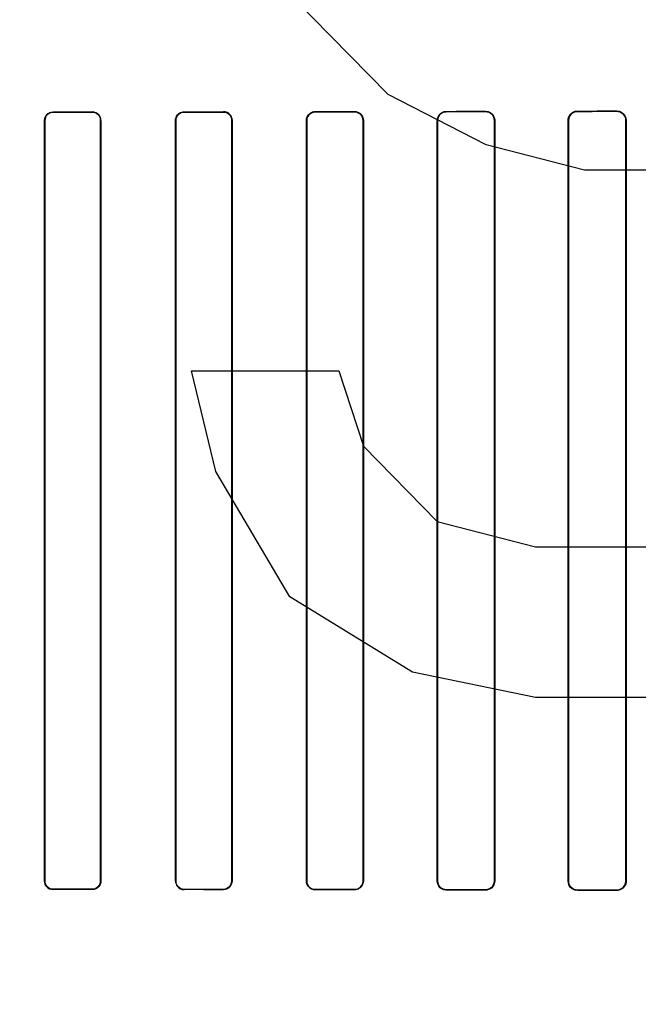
# Model space of a CAD drawing. Header units: millimetres. Extents: x 0 to 297, y 0 to 210.
# Tile 127 of 256: x 56.473 to 56.638, y 157.272 to 157.535. Entities that reach past the tile are written whole.
import ezdxf

# ---------------------------------------------------------------- set-up
doc = ezdxf.new("R2010")
doc.units = ezdxf.units.MM
doc.header["$LTSCALE"] = 16.335
doc.layers.get('0').update_dxf_attribs({"linetype": 'CONTINUOUS'})
for name, color, linetype in [('AXES_REF', 7, 'CONTINUOUS'), ('INTFCLR_1', 7, 'CONTINUOUS'), ('INTFCLR_72935', 7, 'CONTINUOUS')]:
    doc.layers.add(name, color=color, linetype=linetype)

msp = doc.modelspace()

# ---------------------------------------------------------------- linework, layer by layer
at = {"color": 7, "linetype": 'Continuous'}
for p, q in [((56.57123, 157.51483), (56.54498, 157.54164)), ((56.59748, 157.50143), (56.57123, 157.51483)), ((56.62373, 157.49472), (56.59748, 157.50143)), ((56.66311, 157.49472), (56.62373, 157.49472)), ((56.52529, 157.4143), (56.51873, 157.44111)), ((56.51873, 157.44111), (56.55811, 157.44111)), ((56.55811, 157.44111), (56.56467, 157.421)), ((56.56467, 157.421), (56.58436, 157.40089)), ((56.54498, 157.38079), (56.52529, 157.4143)), ((56.58436, 157.40089), (56.61061, 157.39419)), ((56.61061, 157.39419), (56.66311, 157.39419)), ((56.57779, 157.36068), (56.54498, 157.38079)), ((56.61061, 157.35398), (56.57779, 157.36068)), ((56.66311, 157.35398), (56.61061, 157.35398))]:
    msp.add_line(p, q, dxfattribs=at)
for radius in [6.78708, 6.7865, 6.74304]:
    msp.add_circle((57.46373, 154.71148), radius, dxfattribs=at)
for radius, start, end in [(6.72, 278.277129, 261.722871), (6.874, 143.275392, 36.724608)]:
    msp.add_arc((57.46373, 154.71148), radius, start, end, dxfattribs=at)
at = {"layer": 'AXES_REF', "color": 9, "linetype": 'Continuous'}
for radius in [6.19116, 4.15]:
    msp.add_circle((57.46373, 154.71148), radius, dxfattribs=at)
at = {"layer": 'AXES_REF', "color": 7, "linetype": 'Continuous'}
msp.add_arc((57.46373, 154.71148), 6.874, 143.275392, 270, dxfattribs=at)
at = {"layer": 'INTFCLR_1', "color": 9, "linetype": 'Continuous'}
for p, q in [((56.48179, 157.51023), (56.48179, 157.51015)), ((56.49229, 157.51016), (56.49229, 157.51024)), ((56.51679, 157.51026), (56.51679, 157.51018)), ((56.52729, 157.5102), (56.52729, 157.51027)), ((56.55179, 157.51031), (56.55179, 157.51023)), ((56.56229, 157.51025), (56.56229, 157.51033)), ((56.58679, 157.51037), (56.58679, 157.51029)), ((56.59729, 157.51031), (56.59729, 157.5104)), ((56.62179, 157.51046), (56.62179, 157.51037)), ((56.63229, 157.51039), (56.63229, 157.51049)), ((56.4796, 157.50797), (56.47953, 157.50797)), ((56.49455, 157.50797), (56.49448, 157.50797)), ((56.51457, 157.50797), (56.51449, 157.50797)), ((56.52959, 157.50797), (56.52952, 157.50797)), ((56.54953, 157.50797), (56.54945, 157.50797)), ((56.56465, 157.50797), (56.56457, 157.50797)), ((56.58447, 157.50797), (56.58438, 157.50797)), ((56.59972, 157.50797), (56.59963, 157.50797)), ((56.61939, 157.50797), (56.6193, 157.50797)), ((56.63481, 157.50797), (56.63472, 157.50797)), ((56.47953, 157.30497), (56.4796, 157.30497)), ((56.49448, 157.30497), (56.49455, 157.30497)), ((56.51449, 157.30497), (56.51457, 157.30497)), ((56.52952, 157.30497), (56.52959, 157.30497)), ((56.54945, 157.30497), (56.54953, 157.30497)), ((56.56457, 157.30497), (56.56465, 157.30497)), ((56.58438, 157.30497), (56.58447, 157.30497)), ((56.59963, 157.30497), (56.59972, 157.30497)), ((56.6193, 157.30497), (56.61939, 157.30497)), ((56.63472, 157.30497), (56.63481, 157.30497)), ((56.48179, 157.30279), (56.48179, 157.30271)), ((56.49229, 157.3027), (56.49229, 157.30278)), ((56.51679, 157.30275), (56.51679, 157.30268)), ((56.52729, 157.30266), (56.52729, 157.30274)), ((56.55179, 157.30271), (56.55179, 157.30263)), ((56.56229, 157.30261), (56.56229, 157.30269)), ((56.58679, 157.30265), (56.58679, 157.30256)), ((56.59729, 157.30254), (56.59729, 157.30263)), ((56.62179, 157.30257), (56.62179, 157.30248)), ((56.63229, 157.30245), (56.63229, 157.30254))]:
    msp.add_line(p, q, dxfattribs=at)
at = {"layer": 'INTFCLR_1', "color": 6, "linetype": 'Continuous'}
for p, q in [((56.47953, 157.30497), (56.47953, 157.50797)), ((56.4796, 157.30497), (56.4796, 157.50797)), ((56.49448, 157.50797), (56.49448, 157.30497)), ((56.49455, 157.50797), (56.49455, 157.30497)), ((56.51449, 157.30497), (56.51449, 157.50797)), ((56.51457, 157.30497), (56.51457, 157.50797)), ((56.52952, 157.50797), (56.52952, 157.30497)), ((56.52959, 157.50797), (56.52959, 157.30497)), ((56.54945, 157.30497), (56.54945, 157.50797)), ((56.54953, 157.30497), (56.54953, 157.50797)), ((56.56457, 157.50797), (56.56457, 157.30497)), ((56.56465, 157.50797), (56.56465, 157.30497)), ((56.58438, 157.30497), (56.58438, 157.50797)), ((56.58447, 157.30497), (56.58447, 157.50797)), ((56.59963, 157.50797), (56.59963, 157.30497)), ((56.59972, 157.50797), (56.59972, 157.30497)), ((56.6193, 157.30497), (56.6193, 157.50797)), ((56.61939, 157.30497), (56.61939, 157.50797)), ((56.63472, 157.50797), (56.63472, 157.30497)), ((56.63481, 157.50797), (56.63481, 157.30497))]:
    msp.add_line(p, q, dxfattribs=at)
for centre, major_axis, start_param, end_param in [((56.39954, 157.51147), (0.36509, 0), -1.343557, -1.313932), ((56.39954, 157.51147), (0.38609, 0), -1.356116, -1.328192), ((56.39954, 157.51147), (0.36509, 0), -1.243846, -1.213314), ((56.39954, 157.51147), (0.38609, 0), -1.262235, -1.233556), ((56.39954, 157.51147), (0.36509, 0), -1.140627, -1.108745), ((56.39954, 157.51147), (0.38609, 0), -1.165445, -1.135656), ((56.39954, 157.51147), (0.36509, 0), -1.032246, -0.998394), ((56.39954, 157.51147), (0.38609, 0), -1.064439, -1.033062), ((56.39954, 157.51147), (0.36509, 0), -0.9163, -0.879521), ((56.39954, 157.51147), (0.38609, 0), -0.9574, -0.923735), ((56.39954, 157.30147), (0.38609, 0), 1.328192, 1.356116), ((56.39954, 157.30147), (0.36509, 0), 1.313932, 1.343557), ((56.39954, 157.30147), (0.38609, 0), 1.233556, 1.262235), ((56.39954, 157.30147), (0.36509, 0), 1.213314, 1.243846), ((56.39954, 157.30147), (0.38609, 0), 1.135656, 1.165445), ((56.39954, 157.30147), (0.36509, 0), 1.108745, 1.140627), ((56.39954, 157.30147), (0.38609, 0), 1.033062, 1.064439), ((56.39954, 157.30147), (0.36509, 0), 0.998394, 1.032246), ((56.39954, 157.30147), (0.38609, 0), 0.923735, 0.9574), ((56.39954, 157.30147), (0.36509, 0), 0.879521, 0.9163)]:
    msp.add_ellipse(centre, major_axis=major_axis, ratio=0.003491, start_param=start_param, end_param=end_param, dxfattribs=at)
for points, knots in [([(56.47953, 157.50797), (56.47953, 157.50854), (56.48001, 157.50974), (56.48121, 157.51023), (56.48179, 157.51023)], [0, 0, 0, 0, 0.496563, 1, 1, 1, 1]), ([(56.4796, 157.50797), (56.4796, 157.50847), (56.48001, 157.50962), (56.48117, 157.51015), (56.48179, 157.51015)], [0, 0, 0, 0, 0.450447, 1, 1, 1, 1]), ([(56.49455, 157.50797), (56.49455, 157.50849), (56.49414, 157.50968), (56.49292, 157.51024), (56.49229, 157.51024)], [0, 0, 0, 0, 0.448931, 1, 1, 1, 1]), ([(56.49229, 157.51016), (56.49285, 157.51016), (56.49402, 157.50969), (56.49448, 157.50852), (56.49448, 157.50797)], [0, 0, 0, 0, 0.506253, 1, 1, 1, 1]), ([(56.51449, 157.50797), (56.51449, 157.50848), (56.5149, 157.50969), (56.51613, 157.51026), (56.51679, 157.51026)], [0, 0, 0, 0, 0.439306, 1, 1, 1, 1]), ([(56.51457, 157.50797), (56.51457, 157.50847), (56.51497, 157.50964), (56.51616, 157.51018), (56.51679, 157.51018)], [0, 0, 0, 0, 0.445822, 1, 1, 1, 1]), ([(56.52729, 157.51027), (56.52783, 157.51028), (56.52904, 157.50984), (56.52959, 157.5086), (56.52959, 157.50797)], [0, 0, 0, 0, 0.459211, 1, 1, 1, 1]), ([(56.52729, 157.5102), (56.52787, 157.5102), (56.52906, 157.50971), (56.52952, 157.50852), (56.52952, 157.50797)], [0, 0, 0, 0, 0.511255, 1, 1, 1, 1]), ([(56.54945, 157.50797), (56.54945, 157.50848), (56.54986, 157.50971), (56.55111, 157.51031), (56.55179, 157.51031)], [0, 0, 0, 0, 0.432834, 1, 1, 1, 1]), ([(56.54953, 157.50797), (56.54953, 157.50847), (56.54992, 157.50965), (56.55113, 157.51023), (56.55179, 157.51023)], [0, 0, 0, 0, 0.434514, 1, 1, 1, 1]), ([(56.56229, 157.51033), (56.56285, 157.51033), (56.5641, 157.50987), (56.56465, 157.50861), (56.56465, 157.50797)], [0, 0, 0, 0, 0.467062, 1, 1, 1, 1]), ([(56.56229, 157.51025), (56.56275, 157.51025), (56.56393, 157.5099), (56.56457, 157.50867), (56.56457, 157.50797)], [0, 0, 0, 0, 0.396507, 1, 1, 1, 1]), ([(56.58438, 157.50797), (56.58438, 157.50849), (56.58479, 157.50975), (56.58608, 157.51037), (56.58679, 157.51037)], [0, 0, 0, 0, 0.424164, 1, 1, 1, 1]), ([(56.58447, 157.50797), (56.58447, 157.50847), (56.58487, 157.50969), (56.58611, 157.51029), (56.58679, 157.51029)], [0, 0, 0, 0, 0.426865, 1, 1, 1, 1]), ([(56.59729, 157.5104), (56.59774, 157.5104), (56.599, 157.51006), (56.59972, 157.50875), (56.59972, 157.50797)], [0, 0, 0, 0, 0.365847, 1, 1, 1, 1]), ([(56.59729, 157.51031), (56.59785, 157.51031), (56.59909, 157.50985), (56.59963, 157.5086), (56.59963, 157.50797)], [0, 0, 0, 0, 0.47417, 1, 1, 1, 1]), ([(56.6193, 157.50797), (56.6193, 157.50849), (56.61971, 157.50979), (56.62104, 157.51046), (56.62179, 157.51046)], [0, 0, 0, 0, 0.412854, 1, 1, 1, 1]), ([(56.61939, 157.50797), (56.61939, 157.50848), (56.61979, 157.50973), (56.62107, 157.51036), (56.62179, 157.51037)], [0, 0, 0, 0, 0.417006, 1, 1, 1, 1]), ([(56.63229, 157.51049), (56.63277, 157.51049), (56.63408, 157.51012), (56.63481, 157.50876), (56.63481, 157.50797)], [0, 0, 0, 0, 0.379371, 1, 1, 1, 1]), ([(56.63229, 157.51039), (56.63275, 157.51039), (56.63401, 157.51005), (56.63472, 157.50874), (56.63472, 157.50797)], [0, 0, 0, 0, 0.373842, 1, 1, 1, 1]), ([(56.47953, 157.30497), (56.47953, 157.30445), (56.47994, 157.30326), (56.48115, 157.30271), (56.48179, 157.30271)], [0, 0, 0, 0, 0.449916, 1, 1, 1, 1]), ([(56.48179, 157.30279), (56.48122, 157.30279), (56.48006, 157.30326), (56.4796, 157.30442), (56.4796, 157.30497)], [0, 0, 0, 0, 0.504817, 1, 1, 1, 1]), ([(56.49455, 157.30497), (56.49455, 157.30446), (56.49415, 157.30326), (56.49293, 157.3027), (56.49229, 157.3027)], [0, 0, 0, 0, 0.442115, 1, 1, 1, 1]), ([(56.49448, 157.30497), (56.49448, 157.30447), (56.49408, 157.30331), (56.4929, 157.30278), (56.49229, 157.30278)], [0, 0, 0, 0, 0.449607, 1, 1, 1, 1]), ([(56.51449, 157.30497), (56.51449, 157.30445), (56.51491, 157.30324), (56.51614, 157.30268), (56.51679, 157.30268)], [0, 0, 0, 0, 0.444674, 1, 1, 1, 1]), ([(56.51679, 157.30275), (56.51621, 157.30275), (56.51503, 157.30324), (56.51457, 157.30441), (56.51457, 157.30497)], [0, 0, 0, 0, 0.509133, 1, 1, 1, 1]), ([(56.52952, 157.30497), (56.52952, 157.30447), (56.52912, 157.3033), (56.52792, 157.30274), (56.52729, 157.30274)], [0, 0, 0, 0, 0.438001, 1, 1, 1, 1]), ([(56.52959, 157.30497), (56.52959, 157.30445), (56.52919, 157.30324), (56.52795, 157.30266), (56.52729, 157.30266)], [0, 0, 0, 0, 0.436747, 1, 1, 1, 1]), ([(56.55179, 157.30263), (56.55123, 157.30263), (56.55, 157.30308), (56.54945, 157.30433), (56.54945, 157.30497)], [0, 0, 0, 0, 0.463766, 1, 1, 1, 1]), ([(56.55179, 157.30271), (56.55133, 157.30271), (56.55016, 157.30305), (56.54953, 157.30427), (56.54953, 157.30497)], [0, 0, 0, 0, 0.393954, 1, 1, 1, 1]), ([(56.56457, 157.30497), (56.56457, 157.30447), (56.56417, 157.30327), (56.56295, 157.30269), (56.56229, 157.30269)], [0, 0, 0, 0, 0.431437, 1, 1, 1, 1]), ([(56.56465, 157.30497), (56.56465, 157.30445), (56.56424, 157.30321), (56.56297, 157.30261), (56.56229, 157.30261)], [0, 0, 0, 0, 0.429291, 1, 1, 1, 1]), ([(56.58679, 157.30256), (56.58621, 157.30256), (56.58493, 157.30304), (56.58438, 157.30432), (56.58438, 157.30497)], [0, 0, 0, 0, 0.47334, 1, 1, 1, 1]), ([(56.58679, 157.30265), (56.58631, 157.30265), (56.5851, 157.30301), (56.58447, 157.30426), (56.58447, 157.30497)], [0, 0, 0, 0, 0.401644, 1, 1, 1, 1]), ([(56.59963, 157.30497), (56.59963, 157.30446), (56.59924, 157.30323), (56.59797, 157.30262), (56.59729, 157.30263)], [0, 0, 0, 0, 0.422805, 1, 1, 1, 1]), ([(56.59972, 157.30497), (56.59972, 157.30445), (56.59931, 157.30318), (56.598, 157.30254), (56.59729, 157.30254)], [0, 0, 0, 0, 0.419413, 1, 1, 1, 1]), ([(56.62179, 157.30248), (56.62131, 157.30248), (56.62003, 157.30284), (56.6193, 157.30418), (56.6193, 157.30497)], [0, 0, 0, 0, 0.373746, 1, 1, 1, 1]), ([(56.62179, 157.30257), (56.62134, 157.30257), (56.6201, 157.30291), (56.61939, 157.3042), (56.61939, 157.30497)], [0, 0, 0, 0, 0.369219, 1, 1, 1, 1]), ([(56.63472, 157.30497), (56.63472, 157.30446), (56.63432, 157.30319), (56.63301, 157.30254), (56.63229, 157.30254)], [0, 0, 0, 0, 0.4116, 1, 1, 1, 1]), ([(56.63481, 157.30497), (56.63481, 157.30445), (56.63441, 157.30313), (56.63305, 157.30245), (56.63229, 157.30245)], [0, 0, 0, 0, 0.405294, 1, 1, 1, 1])]:
    msp.add_open_spline(points, degree=3, knots=knots, dxfattribs=at)
at = {"layer": 'INTFCLR_72935', "color": 9, "linetype": 'Continuous'}
for p, q in [((56.48179, 157.51015), (56.48179, 157.51023)), ((56.49229, 157.51024), (56.49229, 157.51016)), ((56.51679, 157.51018), (56.51679, 157.51026)), ((56.52729, 157.51027), (56.52729, 157.5102)), ((56.55179, 157.51023), (56.55179, 157.51031)), ((56.56229, 157.51033), (56.56229, 157.51025)), ((56.58679, 157.51029), (56.58679, 157.51037)), ((56.59729, 157.5104), (56.59729, 157.51031)), ((56.62179, 157.51037), (56.62179, 157.51046)), ((56.63229, 157.51049), (56.63229, 157.51039)), ((56.47953, 157.50797), (56.4796, 157.50797)), ((56.49448, 157.50797), (56.49455, 157.50797)), ((56.51449, 157.50797), (56.51457, 157.50797)), ((56.52952, 157.50797), (56.52959, 157.50797)), ((56.54945, 157.50797), (56.54953, 157.50797)), ((56.56457, 157.50797), (56.56465, 157.50797)), ((56.58438, 157.50797), (56.58447, 157.50797)), ((56.59963, 157.50797), (56.59972, 157.50797)), ((56.6193, 157.50797), (56.61939, 157.50797)), ((56.63472, 157.50797), (56.63481, 157.50797)), ((56.4796, 157.30497), (56.47953, 157.30497)), ((56.49455, 157.30497), (56.49448, 157.30497)), ((56.51457, 157.30497), (56.51449, 157.30497)), ((56.52959, 157.30497), (56.52952, 157.30497)), ((56.54953, 157.30497), (56.54945, 157.30497)), ((56.56465, 157.30497), (56.56457, 157.30497)), ((56.58447, 157.30497), (56.58438, 157.30497)), ((56.59972, 157.30497), (56.59963, 157.30497)), ((56.61939, 157.30497), (56.6193, 157.30497)), ((56.63481, 157.30497), (56.63472, 157.30497)), ((56.48179, 157.30271), (56.48179, 157.30279)), ((56.49229, 157.30278), (56.49229, 157.3027)), ((56.51679, 157.30268), (56.51679, 157.30275)), ((56.52729, 157.30274), (56.52729, 157.30266)), ((56.55179, 157.30263), (56.55179, 157.30271)), ((56.56229, 157.30269), (56.56229, 157.30261)), ((56.58679, 157.30256), (56.58679, 157.30265)), ((56.59729, 157.30263), (56.59729, 157.30254)), ((56.62179, 157.30248), (56.62179, 157.30257)), ((56.63229, 157.30254), (56.63229, 157.30245))]:
    msp.add_line(p, q, dxfattribs=at)
at = {"layer": 'INTFCLR_72935', "color": 6, "linetype": 'Continuous'}
for p, q in [((56.47953, 157.50797), (56.47953, 157.30497)), ((56.4796, 157.50797), (56.4796, 157.30497)), ((56.49448, 157.30497), (56.49448, 157.50797)), ((56.49455, 157.30497), (56.49455, 157.50797)), ((56.51449, 157.50797), (56.51449, 157.30497)), ((56.51457, 157.50797), (56.51457, 157.30497)), ((56.52952, 157.30497), (56.52952, 157.50797)), ((56.52959, 157.30497), (56.52959, 157.50797)), ((56.54945, 157.50797), (56.54945, 157.30497)), ((56.54953, 157.50797), (56.54953, 157.30497)), ((56.56457, 157.30497), (56.56457, 157.50797)), ((56.56465, 157.30497), (56.56465, 157.50797)), ((56.58438, 157.50797), (56.58438, 157.30497)), ((56.58447, 157.50797), (56.58447, 157.30497)), ((56.59963, 157.30497), (56.59963, 157.50797)), ((56.59972, 157.30497), (56.59972, 157.50797)), ((56.6193, 157.50797), (56.6193, 157.30497)), ((56.61939, 157.50797), (56.61939, 157.30497)), ((56.63472, 157.30497), (56.63472, 157.50797)), ((56.63481, 157.30497), (56.63481, 157.50797))]:
    msp.add_line(p, q, dxfattribs=at)
for centre, major_axis, start_param, end_param in [((56.39954, 157.51147), (0.36509, 0), -1.343557, -1.313932), ((56.39954, 157.51147), (0.38609, 0), -1.356116, -1.328192), ((56.39954, 157.51147), (0.36509, 0), -1.243846, -1.213314), ((56.39954, 157.51147), (0.38609, 0), -1.262235, -1.233556), ((56.39954, 157.51147), (0.36509, 0), -1.140627, -1.108745), ((56.39954, 157.51147), (0.38609, 0), -1.165445, -1.135656), ((56.39954, 157.51147), (0.36509, 0), -1.032246, -0.998394), ((56.39954, 157.51147), (0.38609, 0), -1.064439, -1.033062), ((56.39954, 157.51147), (0.36509, 0), -0.9163, -0.879521), ((56.39954, 157.51147), (0.38609, 0), -0.9574, -0.923735), ((56.39954, 157.30147), (0.38609, 0), 1.328192, 1.356116), ((56.39954, 157.30147), (0.36509, 0), 1.313932, 1.343557), ((56.39954, 157.30147), (0.38609, 0), 1.233556, 1.262235), ((56.39954, 157.30147), (0.36509, 0), 1.213314, 1.243846), ((56.39954, 157.30147), (0.38609, 0), 1.135656, 1.165445), ((56.39954, 157.30147), (0.36509, 0), 1.108745, 1.140627), ((56.39954, 157.30147), (0.38609, 0), 1.033062, 1.064439), ((56.39954, 157.30147), (0.36509, 0), 0.998394, 1.032246), ((56.39954, 157.30147), (0.38609, 0), 0.923735, 0.9574), ((56.39954, 157.30147), (0.36509, 0), 0.879521, 0.9163)]:
    msp.add_ellipse(centre, major_axis=major_axis, ratio=0.003491, start_param=start_param, end_param=end_param, dxfattribs=at)
for points, knots in [([(56.47953, 157.50797), (56.47953, 157.50849), (56.47994, 157.50968), (56.48115, 157.51023), (56.48179, 157.51023)], [0, 0, 0, 0, 0.449916, 1, 1, 1, 1]), ([(56.48179, 157.51015), (56.48122, 157.51015), (56.48006, 157.50967), (56.4796, 157.50852), (56.4796, 157.50797)], [0, 0, 0, 0, 0.508383, 1, 1, 1, 1]), ([(56.49455, 157.50797), (56.49455, 157.50848), (56.49415, 157.50967), (56.49293, 157.51024), (56.49229, 157.51024)], [0, 0, 0, 0, 0.442114, 1, 1, 1, 1]), ([(56.49448, 157.50797), (56.49448, 157.50847), (56.49408, 157.50963), (56.4929, 157.51016), (56.49229, 157.51016)], [0, 0, 0, 0, 0.449607, 1, 1, 1, 1]), ([(56.51449, 157.50797), (56.51449, 157.50849), (56.51491, 157.50969), (56.51614, 157.51026), (56.51679, 157.51026)], [0, 0, 0, 0, 0.444674, 1, 1, 1, 1]), ([(56.51679, 157.51018), (56.51621, 157.51018), (56.51503, 157.50969), (56.51457, 157.50852), (56.51457, 157.50797)], [0, 0, 0, 0, 0.512923, 1, 1, 1, 1]), ([(56.52959, 157.50797), (56.52959, 157.50848), (56.52919, 157.50969), (56.52795, 157.51028), (56.52729, 157.51027)], [0, 0, 0, 0, 0.436745, 1, 1, 1, 1]), ([(56.52952, 157.50797), (56.52952, 157.50847), (56.52911, 157.50965), (56.52792, 157.5102), (56.52729, 157.5102)], [0, 0, 0, 0, 0.443691, 1, 1, 1, 1]), ([(56.54945, 157.50797), (56.54945, 157.50849), (56.54986, 157.50972), (56.55111, 157.51031), (56.55179, 157.51031)], [0, 0, 0, 0, 0.43647, 1, 1, 1, 1]), ([(56.55179, 157.51023), (56.55132, 157.51023), (56.55015, 157.50987), (56.54953, 157.50866), (56.54953, 157.50797)], [0, 0, 0, 0, 0.400765, 1, 1, 1, 1]), ([(56.56465, 157.50797), (56.56465, 157.50848), (56.56424, 157.50972), (56.56297, 157.51033), (56.56229, 157.51033)], [0, 0, 0, 0, 0.429291, 1, 1, 1, 1]), ([(56.56457, 157.50797), (56.56457, 157.50848), (56.56416, 157.50967), (56.56294, 157.51025), (56.56229, 157.51025)], [0, 0, 0, 0, 0.436653, 1, 1, 1, 1]), ([(56.58438, 157.50797), (56.58438, 157.50849), (56.58479, 157.50975), (56.58608, 157.51037), (56.58679, 157.51037)], [0, 0, 0, 0, 0.425926, 1, 1, 1, 1]), ([(56.58679, 157.51029), (56.5863, 157.51029), (56.58509, 157.50991), (56.58447, 157.50867), (56.58447, 157.50797)], [0, 0, 0, 0, 0.409084, 1, 1, 1, 1]), ([(56.59729, 157.5104), (56.59775, 157.5104), (56.59901, 157.51005), (56.59972, 157.50874), (56.59972, 157.50797)], [0, 0, 0, 0, 0.376214, 1, 1, 1, 1]), ([(56.59963, 157.50797), (56.59963, 157.50848), (56.59923, 157.50971), (56.59797, 157.51031), (56.59729, 157.51031)], [0, 0, 0, 0, 0.426616, 1, 1, 1, 1]), ([(56.6193, 157.50797), (56.6193, 157.50849), (56.61971, 157.50979), (56.62104, 157.51046), (56.62179, 157.51046)], [0, 0, 0, 0, 0.411614, 1, 1, 1, 1]), ([(56.62179, 157.51037), (56.62133, 157.51037), (56.62008, 157.51002), (56.61939, 157.50872), (56.61939, 157.50797)], [0, 0, 0, 0, 0.378712, 1, 1, 1, 1]), ([(56.63229, 157.51049), (56.63278, 157.51049), (56.63409, 157.51011), (56.63481, 157.50875), (56.63481, 157.50797)], [0, 0, 0, 0, 0.387522, 1, 1, 1, 1]), ([(56.63472, 157.50797), (56.63472, 157.50848), (56.63432, 157.50975), (56.63301, 157.51039), (56.63229, 157.51039)], [0, 0, 0, 0, 0.411738, 1, 1, 1, 1]), ([(56.48179, 157.30271), (56.4812, 157.30271), (56.48, 157.3032), (56.47953, 157.3044), (56.47953, 157.30497)], [0, 0, 0, 0, 0.508852, 1, 1, 1, 1]), ([(56.4796, 157.30497), (56.4796, 157.30447), (56.48001, 157.30332), (56.48117, 157.30279), (56.48179, 157.30279)], [0, 0, 0, 0, 0.450447, 1, 1, 1, 1]), ([(56.49229, 157.30278), (56.49286, 157.30278), (56.49403, 157.30326), (56.49448, 157.30442), (56.49448, 157.30497)], [0, 0, 0, 0, 0.512262, 1, 1, 1, 1]), ([(56.49455, 157.30497), (56.49455, 157.30445), (56.49414, 157.30325), (56.49292, 157.3027), (56.49229, 157.3027)], [0, 0, 0, 0, 0.448932, 1, 1, 1, 1]), ([(56.51449, 157.30497), (56.51449, 157.30446), (56.5149, 157.30325), (56.51613, 157.30268), (56.51679, 157.30268)], [0, 0, 0, 0, 0.439306, 1, 1, 1, 1]), ([(56.51457, 157.30497), (56.51457, 157.30447), (56.51497, 157.3033), (56.51616, 157.30275), (56.51679, 157.30275)], [0, 0, 0, 0, 0.445822, 1, 1, 1, 1]), ([(56.52729, 157.30274), (56.52774, 157.30274), (56.5289, 157.30308), (56.52952, 157.30429), (56.52952, 157.30497)], [0, 0, 0, 0, 0.397667, 1, 1, 1, 1]), ([(56.52959, 157.30497), (56.52959, 157.30445), (56.52918, 157.30323), (56.52794, 157.30266), (56.52729, 157.30266)], [0, 0, 0, 0, 0.443145, 1, 1, 1, 1]), ([(56.54945, 157.30497), (56.54945, 157.30445), (56.54986, 157.30322), (56.55111, 157.30263), (56.55179, 157.30263)], [0, 0, 0, 0, 0.432833, 1, 1, 1, 1]), ([(56.54953, 157.30497), (56.54953, 157.30446), (56.54993, 157.30328), (56.55114, 157.30271), (56.55179, 157.30271)], [0, 0, 0, 0, 0.438506, 1, 1, 1, 1]), ([(56.56229, 157.30269), (56.56275, 157.30269), (56.56395, 157.30305), (56.56457, 157.30428), (56.56457, 157.30497)], [0, 0, 0, 0, 0.404563, 1, 1, 1, 1]), ([(56.56465, 157.30497), (56.56465, 157.30445), (56.56423, 157.30321), (56.56297, 157.30261), (56.56229, 157.30261)], [0, 0, 0, 0, 0.434167, 1, 1, 1, 1]), ([(56.58679, 157.30256), (56.58633, 157.30256), (56.58509, 157.3029), (56.58438, 157.3042), (56.58438, 157.30497)], [0, 0, 0, 0, 0.370654, 1, 1, 1, 1]), ([(56.58447, 157.30497), (56.58447, 157.30446), (56.58487, 157.30324), (56.58611, 157.30265), (56.58679, 157.30265)], [0, 0, 0, 0, 0.429388, 1, 1, 1, 1]), ([(56.59729, 157.30263), (56.59785, 157.30262), (56.59909, 157.30309), (56.59963, 157.30434), (56.59963, 157.30497)], [0, 0, 0, 0, 0.47417, 1, 1, 1, 1]), ([(56.59972, 157.30497), (56.59972, 157.30445), (56.59931, 157.30317), (56.598, 157.30254), (56.59729, 157.30254)], [0, 0, 0, 0, 0.422387, 1, 1, 1, 1]), ([(56.62179, 157.30248), (56.6213, 157.30248), (56.62001, 157.30285), (56.6193, 157.30419), (56.6193, 157.30497)], [0, 0, 0, 0, 0.383063, 1, 1, 1, 1]), ([(56.61939, 157.30497), (56.61939, 157.30446), (56.61979, 157.30321), (56.62108, 157.30257), (56.62179, 157.30257)], [0, 0, 0, 0, 0.417183, 1, 1, 1, 1]), ([(56.63229, 157.30254), (56.63276, 157.30254), (56.63402, 157.3029), (56.63472, 157.30421), (56.63472, 157.30497)], [0, 0, 0, 0, 0.383513, 1, 1, 1, 1]), ([(56.63481, 157.30497), (56.63481, 157.30445), (56.63441, 157.30313), (56.63305, 157.30245), (56.63229, 157.30245)], [0, 0, 0, 0, 0.404898, 1, 1, 1, 1])]:
    msp.add_open_spline(points, degree=3, knots=knots, dxfattribs=at)

doc.saveas('drawing.dxf')
